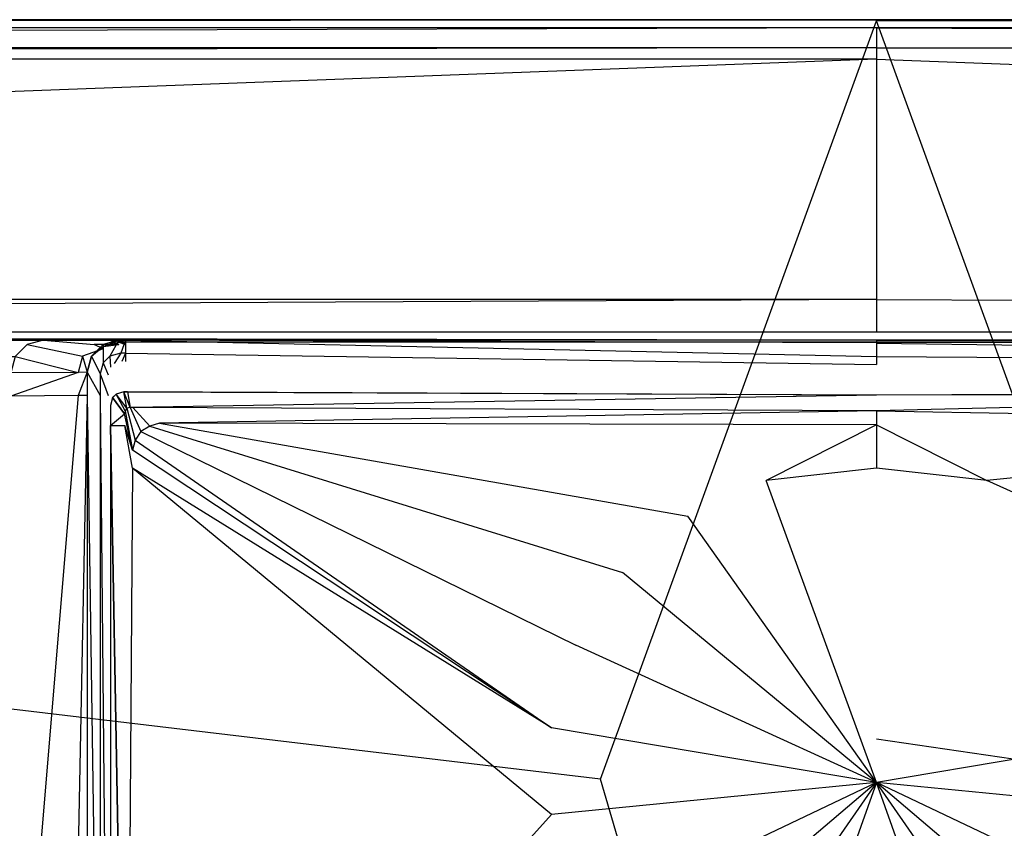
# Model space of a CAD drawing. Extents: x 0 to 1.7, y -0.8 to 0.
# Tile 5 of 8: x 0.74 to 0.87, y -0.1 to 0. Entities that reach past the tile are written whole.
import ezdxf

# ---------------------------------------------------------------- set-up
doc = ezdxf.new("R2010")
doc.units = 0
doc.layers.add('L0_WANNE_N_UDA1780ARA248V___0__', color=7, linetype='CONTINUOUS')
doc.layers.add('L1_ABDCKG_ABLAUF_N_UDA1780ARA24', color=7, linetype='CONTINUOUS')

msp = doc.modelspace()

# ---------------------------------------------------------------- linework, layer by layer
at = {"layer": 'L0_WANNE_N_UDA1780ARA248V___0__', "color": 8}
for points, invisible_edges in [([(0.009559, -0.001049, 0.046974), (0.85, 0, 0.044495), (0.009423, 0, 0.044495), (0.009559, -0.001049, 0.046974)], 13), ([(0.85, 0, 0.044495), (0.009459, 0, 0.043338), (0.009423, 0, 0.044495), (0.85, 0, 0.044495)], 14), ([(0.85, 0, 0.042676), (0.009752, 0, 0.002101), (0.009459, 0, 0.043338), (0.85, 0, 0.042676)], 14), ([(0.009459, 0, 0.043338), (0.85, 0, 0.044495), (0.85, 0, 0.042676), (0.009459, 0, 0.043338)], 13), ([(0.85, 0, 0.044495), (0.009559, -0.001049, 0.046974), (0.85, -0.001036, 0.046974), (0.85, 0, 0.044495)], 14), ([(0.009752, 0, 0.002101), (0.85, 0), (0.009775, 0), (0.009752, 0, 0.002101)], 13), ([(0.85, 0), (0.009752, 0, 0.002101), (0.85, 0, 0.002053), (0.85, 0)], 14), ([(0.009752, 0, 0.002101), (0.85, 0, 0.042676), (0.85, 0, 0.002053), (0.009752, 0, 0.002101)], 13), ([(0.85, 0), (0.010415, -0.000172), (0.009775, 0), (0.85, 0)], 13), ([(0.010415, -0.000172), (0.85, 0), (0.85, -0.000163), (0.010415, -0.000172)], 14), ([(0.85, 0, 0.002053), (1.690225, 0), (0.85, 0), (0.85, 0, 0.002053)], 13), ([(1.690225, 0), (0.85, 0, 0.002053), (1.690248, 0, 0.002101), (1.690225, 0)], 14), ([(0.85, 0), (1.689585, -0.000172), (0.85, -0.000163), (0.85, 0)], 13), ([(1.689585, -0.000172), (0.85, 0), (1.690225, 0), (1.689585, -0.000172)], 14), ([(0.85, 0, 0.042676), (1.690248, 0, 0.002101), (0.85, 0, 0.002053), (0.85, 0, 0.042676)], 13), ([(1.690248, 0, 0.002101), (0.85, 0, 0.042676), (1.690541, 0, 0.043338), (1.690248, 0, 0.002101)], 14), ([(0.85, -0.001036, 0.046974), (1.690577, 0, 0.044495), (0.85, 0, 0.044495), (0.85, -0.001036, 0.046974)], 13), ([(1.690577, 0, 0.044495), (0.85, -0.001036, 0.046974), (1.690441, -0.001049, 0.046974), (1.690577, 0, 0.044495)], 14), ([(0.85, 0, 0.044495), (1.690541, 0, 0.043338), (0.85, 0, 0.042676), (0.85, 0, 0.044495)], 13), ([(1.690541, 0, 0.043338), (0.85, 0, 0.044495), (1.690577, 0, 0.044495), (1.690541, 0, 0.043338)], 14), ([(0.006607, -0.000199), (0.756572, -0.133835), (0.003556, -0.001051), (0.006607, -0.000199)], 13), ([(0.737549, -0.163673), (0.003556, -0.001051), (0.756572, -0.133835), (0.737549, -0.163673)], 14), ([(0.010415, -0.000172), (0.783165, -0.110608), (0.006607, -0.000199), (0.010415, -0.000172)], 13), ([(0.756572, -0.133835), (0.006607, -0.000199), (0.783165, -0.110608), (0.756572, -0.133835)], 14), ([(0.009882, -0.003538, 0.048), (0.85, -0.001036, 0.046974), (0.009559, -0.001049, 0.046974), (0.009882, -0.003538, 0.048)], 13), ([(0.85, -0.001036, 0.046974), (0.009882, -0.003538, 0.048), (0.85, -0.003538, 0.048), (0.85, -0.001036, 0.046974)], 14), ([(0.85, -0.000163), (0.815171, -0.095874), (0.010415, -0.000172), (0.85, -0.000163)], 13), ([(0.783165, -0.110608), (0.010415, -0.000172), (0.815171, -0.095874), (0.783165, -0.110608)], 14), ([(0.815171, -0.095874), (0.85, -0.000163), (0.85, -0.090826), (0.815171, -0.095874)], 14), ([(0.85, -0.000163), (0.884829, -0.095874), (0.85, -0.090826), (0.85, -0.000163)], 13), ([(0.884829, -0.095874), (0.85, -0.000163), (1.689585, -0.000172), (0.884829, -0.095874)], 14), ([(1.690118, -0.003538, 0.048), (0.85, -0.001036, 0.046974), (0.85, -0.003538, 0.048), (1.690118, -0.003538, 0.048)], 13), ([(0.85, -0.001036, 0.046974), (1.690118, -0.003538, 0.048), (1.690441, -0.001049, 0.046974), (0.85, -0.001036, 0.046974)], 14), ([(0.01141, -0.004972, 0.048), (0.85, -0.003538, 0.048), (0.009882, -0.003538, 0.048), (0.01141, -0.004972, 0.048)], 13), ([(0.85, -0.003538, 0.048), (0.01141, -0.004972, 0.048), (0.85, -0.004972, 0.048), (0.85, -0.003538, 0.048)], 14), ([(1.68859, -0.004972, 0.048), (0.85, -0.003538, 0.048), (0.85, -0.004972, 0.048), (1.68859, -0.004972, 0.048)], 13), ([(0.85, -0.003538, 0.048), (1.68859, -0.004972, 0.048), (1.690118, -0.003538, 0.048), (0.85, -0.003538, 0.048)], 14), ([(0.043732, -0.035311, 0.048), (0.85, -0.004972, 0.048), (0.01141, -0.004972, 0.048), (0.043732, -0.035311, 0.048)], 13), ([(0.85, -0.004972, 0.048), (0.043732, -0.035311, 0.048), (0.85, -0.035311, 0.048), (0.85, -0.004972, 0.048)], 14), ([(1.656268, -0.035311, 0.048), (0.85, -0.004972, 0.048), (0.85, -0.035311, 0.048), (1.656268, -0.035311, 0.048)], 13), ([(0.85, -0.004972, 0.048), (1.656268, -0.035311, 0.048), (1.68859, -0.004972, 0.048), (0.85, -0.004972, 0.048)], 14), ([(0.049191, -0.039352, 0.048), (0.85, -0.035311, 0.048), (0.043732, -0.035311, 0.048), (0.049191, -0.039352, 0.048)], 13), ([(0.85, -0.035311, 0.048), (0.049191, -0.039352, 0.048), (0.85, -0.039456, 0.048), (0.85, -0.035311, 0.048)], 14), ([(1.650809, -0.039352, 0.048), (0.85, -0.035311, 0.048), (0.85, -0.039456, 0.048), (1.650809, -0.039352, 0.048)], 13), ([(0.85, -0.035311, 0.048), (1.650809, -0.039352, 0.048), (1.656268, -0.035311, 0.048), (0.85, -0.035311, 0.048)], 14), ([(0.85, -0.039456, 0.048), (0.049191, -0.039352, 0.048), (0.85, -0.040435, 0.047301), (0.85, -0.039456, 0.048)], 14), ([(0.85, -0.040435, 0.047301), (0.049191, -0.039352, 0.048), (0.091769, -0.040064, 0.047861), (0.85, -0.040435, 0.047301)], 14), ([(1.650809, -0.039352, 0.048), (0.85, -0.040435, 0.047301), (1.608231, -0.040064, 0.047861), (1.650809, -0.039352, 0.048)], 14), ([(1.650809, -0.039352, 0.048), (0.85, -0.039456, 0.048), (0.85, -0.040435, 0.047301), (1.650809, -0.039352, 0.048)], 14), ([(0.091769, -0.040064, 0.047861), (0.85, -0.040435, 0.04584), (0.85, -0.040435, 0.047301), (0.091769, -0.040064, 0.047861)], 14), ([(0.091769, -0.040064, 0.047861), (0.130192, -0.04013, 0.046228), (0.85, -0.040435, 0.04584), (0.091769, -0.040064, 0.047861)], 14), ([(0.744885, -0.040435, 0.038516), (0.127651, -0.040435, 0.046111), (0.124875, -0.041185, 0.046042), (0.744885, -0.040435, 0.038516)], 14), ([(0.744885, -0.040435, 0.038516), (0.124875, -0.041185, 0.046042), (0.742827, -0.040991, 0.038143), (0.744885, -0.040435, 0.038516)], 14), ([(0.124875, -0.041185, 0.046042), (0.741321, -0.042509, 0.038161), (0.742827, -0.040991, 0.038143), (0.124875, -0.041185, 0.046042)], 14), ([(0.745824, -0.04042, 0.039699), (0.130192, -0.04013, 0.046228), (0.127651, -0.040435, 0.046111), (0.745824, -0.04042, 0.039699)], 14), ([(0.127651, -0.040435, 0.046111), (0.744885, -0.040435, 0.038516), (0.745824, -0.04042, 0.039699), (0.127651, -0.040435, 0.046111)], 14), ([(0.130192, -0.04013, 0.046228), (0.85, -0.040435, 0.040248), (0.85, -0.040435, 0.04584), (0.130192, -0.04013, 0.046228)], 14), ([(0.130192, -0.04013, 0.046228), (0.745824, -0.04042, 0.039699), (0.85, -0.040435, 0.040248), (0.130192, -0.04013, 0.046228)], 14), ([(0.749807, -0.042473, 0.037767), (0.742827, -0.040991, 0.038143), (0.741321, -0.042509, 0.038161), (0.749807, -0.042473, 0.037767)], 13), ([(0.751287, -0.040981, 0.037748), (0.744885, -0.040435, 0.038516), (0.742827, -0.040991, 0.038143), (0.751287, -0.040981, 0.037748)], 13), ([(0.742827, -0.040991, 0.038143), (0.749807, -0.042473, 0.037767), (0.751287, -0.040981, 0.037748), (0.742827, -0.040991, 0.038143)], 14), ([(0.744885, -0.040435, 0.038516), (0.754168, -0.040435, 0.038785), (0.745824, -0.04042, 0.039699), (0.744885, -0.040435, 0.038516)], 14), ([(0.744885, -0.040435, 0.038516), (0.751287, -0.040981, 0.037748), (0.753309, -0.040435, 0.038136), (0.744885, -0.040435, 0.038516)], 14), ([(0.754168, -0.040435, 0.038785), (0.744885, -0.040435, 0.038516), (0.753309, -0.040435, 0.038136), (0.754168, -0.040435, 0.038785)], 13), ([(0.85, -0.040435, 0.039186), (0.745824, -0.04042, 0.039699), (0.754168, -0.040435, 0.038785), (0.85, -0.040435, 0.039186)], 13), ([(0.745824, -0.04042, 0.039699), (0.85, -0.040435, 0.039186), (0.85, -0.040435, 0.040248), (0.745824, -0.04042, 0.039699)], 14), ([(0.752393, -0.041524, 0.037583), (0.751287, -0.040981, 0.037748), (0.749807, -0.042473, 0.037767), (0.752393, -0.041524, 0.037583)], 14), ([(0.752409, -0.04332, 0.034824), (0.752393, -0.040977, 0.034475), (0.750925, -0.042457, 0.034475), (0.752409, -0.04332, 0.034824)], 13), ([(0.750925, -0.042457, 0.03635), (0.752393, -0.040977, 0.034475), (0.752393, -0.04125, 0.03633), (0.750925, -0.042457, 0.03635)], 14), ([(0.752393, -0.040977, 0.034475), (0.750925, -0.042457, 0.03635), (0.750925, -0.042457, 0.034475), (0.752393, -0.040977, 0.034475)], 14), ([(0.754399, -0.040983, 0.037566), (0.753309, -0.040435, 0.038136), (0.751287, -0.040981, 0.037748), (0.754399, -0.040983, 0.037566)], 14), ([(0.754399, -0.040983, 0.037566), (0.751287, -0.040981, 0.037748), (0.752393, -0.041524, 0.037583), (0.754399, -0.040983, 0.037566)], 14), ([(0.75325, -0.042472, 0.034824), (0.754399, -0.040435, 0.034475), (0.752393, -0.040977, 0.034475), (0.75325, -0.042472, 0.034824)], 13), ([(0.754399, -0.040435, 0.034475), (0.752393, -0.04125, 0.03633), (0.752393, -0.040977, 0.034475), (0.754399, -0.040435, 0.034475)], 13), ([(0.752393, -0.04125, 0.03633), (0.754399, -0.040435, 0.034475), (0.754399, -0.040709, 0.036318), (0.752393, -0.04125, 0.03633)], 14), ([(0.754399, -0.040983, 0.037566), (0.752393, -0.04125, 0.03633), (0.754399, -0.040709, 0.036318), (0.754399, -0.040983, 0.037566)], 13), ([(0.752393, -0.040977, 0.034475), (0.752409, -0.04332, 0.034824), (0.75325, -0.042472, 0.034824), (0.752393, -0.040977, 0.034475)], 14), ([(0.752393, -0.04125, 0.03633), (0.754399, -0.040983, 0.037566), (0.752393, -0.041524, 0.037583), (0.752393, -0.04125, 0.03633)], 14), ([(0.754399, -0.040435, 0.034475), (0.75325, -0.042472, 0.034824), (0.754617, -0.042103, 0.034824), (0.754399, -0.040435, 0.034475)], 14), ([(0.754168, -0.040435, 0.038785), (0.753309, -0.040435, 0.038136), (0.755223, -0.040983, 0.037566), (0.754168, -0.040435, 0.038785)], 14), ([(0.753309, -0.040435, 0.038136), (0.754399, -0.040983, 0.037566), (0.755223, -0.040983, 0.037566), (0.753309, -0.040435, 0.038136)], 14), ([(0.85, -0.040435, 0.039186), (0.754168, -0.040435, 0.038785), (0.85, -0.040712, 0.03699), (0.85, -0.040435, 0.039186)], 14), ([(0.754168, -0.040435, 0.038785), (0.755223, -0.040983, 0.037566), (0.85, -0.040712, 0.03699), (0.754168, -0.040435, 0.038785)], 14), ([(0.754617, -0.042103, 0.034824), (0.755223, -0.040435, 0.034475), (0.754399, -0.040435, 0.034475), (0.754617, -0.042103, 0.034824)], 13), ([(0.755223, -0.040709, 0.036318), (0.754399, -0.040435, 0.034475), (0.755223, -0.040435, 0.034475), (0.755223, -0.040709, 0.036318)], 13), ([(0.754399, -0.040435, 0.034475), (0.755223, -0.040709, 0.036318), (0.754399, -0.040709, 0.036318), (0.754399, -0.040435, 0.034475)], 14), ([(0.755223, -0.040983, 0.037566), (0.754399, -0.040709, 0.036318), (0.755223, -0.040709, 0.036318), (0.755223, -0.040983, 0.037566)], 13), ([(0.754399, -0.040709, 0.036318), (0.755223, -0.040983, 0.037566), (0.754399, -0.040983, 0.037566), (0.754399, -0.040709, 0.036318)], 14), ([(0.755223, -0.040435, 0.034475), (0.754617, -0.042103, 0.034824), (0.75522, -0.042103, 0.034824), (0.755223, -0.040435, 0.034475)], 14), ([(0.85, -0.042507, 0.034824), (0.755223, -0.040435, 0.034475), (0.75522, -0.042103, 0.034824), (0.85, -0.042507, 0.034824)], 13), ([(0.755223, -0.040435, 0.034475), (0.85, -0.042507, 0.034824), (0.85, -0.040839, 0.034475), (0.755223, -0.040435, 0.034475)], 14), ([(0.755223, -0.040709, 0.036318), (0.755223, -0.040435, 0.034475), (0.85, -0.040776, 0.03603), (0.755223, -0.040709, 0.036318)], 14), ([(0.85, -0.040776, 0.03603), (0.755223, -0.040435, 0.034475), (0.85, -0.040839, 0.034475), (0.85, -0.040776, 0.03603)], 14), ([(0.755223, -0.040983, 0.037566), (0.755223, -0.040709, 0.036318), (0.85, -0.040712, 0.03699), (0.755223, -0.040983, 0.037566)], 14), ([(0.85, -0.040712, 0.03699), (0.755223, -0.040709, 0.036318), (0.85, -0.040776, 0.03603), (0.85, -0.040712, 0.03699)], 14), ([(1.608231, -0.040064, 0.047861), (0.85, -0.040435, 0.04584), (1.569808, -0.04013, 0.046228), (1.608231, -0.040064, 0.047861)], 14), ([(1.608231, -0.040064, 0.047861), (0.85, -0.040435, 0.047301), (0.85, -0.040435, 0.04584), (1.608231, -0.040064, 0.047861)], 14), ([(1.569808, -0.04013, 0.046228), (0.85, -0.040435, 0.040248), (0.954176, -0.04042, 0.039699), (1.569808, -0.04013, 0.046228)], 14), ([(1.569808, -0.04013, 0.046228), (0.85, -0.040435, 0.04584), (0.85, -0.040435, 0.040248), (1.569808, -0.04013, 0.046228)], 14), ([(0.954176, -0.04042, 0.039699), (0.85, -0.040435, 0.039186), (0.945832, -0.040435, 0.038785), (0.954176, -0.04042, 0.039699)], 13), ([(0.85, -0.040435, 0.039186), (0.954176, -0.04042, 0.039699), (0.85, -0.040435, 0.040248), (0.85, -0.040435, 0.039186)], 14), ([(0.85, -0.040839, 0.034475), (0.94478, -0.042103, 0.034824), (0.944777, -0.040435, 0.034475), (0.85, -0.040839, 0.034475)], 14), ([(0.945832, -0.040435, 0.038785), (0.85, -0.040712, 0.03699), (0.944777, -0.040983, 0.037566), (0.945832, -0.040435, 0.038785)], 14), ([(0.85, -0.040435, 0.039186), (0.85, -0.040712, 0.03699), (0.945832, -0.040435, 0.038785), (0.85, -0.040435, 0.039186)], 14), ([(0.85, -0.040776, 0.03603), (0.85, -0.040839, 0.034475), (0.944777, -0.040435, 0.034475), (0.85, -0.040776, 0.03603)], 14), ([(0.944777, -0.040709, 0.036318), (0.85, -0.040776, 0.03603), (0.944777, -0.040435, 0.034475), (0.944777, -0.040709, 0.036318)], 14), ([(0.85, -0.040712, 0.03699), (0.85, -0.040776, 0.03603), (0.944777, -0.040709, 0.036318), (0.85, -0.040712, 0.03699)], 14), ([(0.944777, -0.040983, 0.037566), (0.85, -0.040712, 0.03699), (0.944777, -0.040709, 0.036318), (0.944777, -0.040983, 0.037566)], 14), ([(0.94478, -0.042103, 0.034824), (0.85, -0.040839, 0.034475), (0.85, -0.042507, 0.034824), (0.94478, -0.042103, 0.034824)], 13), ([(0.752393, -0.041524, 0.037583), (0.749807, -0.042473, 0.037767), (0.750925, -0.042457, 0.037602), (0.752393, -0.041524, 0.037583)], 14), ([(0.750925, -0.042457, 0.037602), (0.752393, -0.04125, 0.03633), (0.752393, -0.041524, 0.037583), (0.750925, -0.042457, 0.037602)], 14), ([(0.750925, -0.042457, 0.037602), (0.750925, -0.042457, 0.03635), (0.752393, -0.04125, 0.03633), (0.750925, -0.042457, 0.037602)], 14), ([(0.753775, -0.043388, 0.035753), (0.754617, -0.042103, 0.034824), (0.75325, -0.042472, 0.034824), (0.753775, -0.043388, 0.035753)], 13), ([(0.754617, -0.042103, 0.034824), (0.753775, -0.043388, 0.035753), (0.754751, -0.043125, 0.035753), (0.754617, -0.042103, 0.034824)], 14), ([(0.754751, -0.043125, 0.035753), (0.75522, -0.042103, 0.034824), (0.754617, -0.042103, 0.034824), (0.754751, -0.043125, 0.035753)], 13), ([(0.75522, -0.042103, 0.034824), (0.754751, -0.043125, 0.035753), (0.755218, -0.043125, 0.035753), (0.75522, -0.042103, 0.034824)], 14), ([(0.85, -0.043529, 0.035753), (0.75522, -0.042103, 0.034824), (0.755218, -0.043125, 0.035753), (0.85, -0.043529, 0.035753)], 13), ([(0.75522, -0.042103, 0.034824), (0.85, -0.043529, 0.035753), (0.85, -0.042507, 0.034824), (0.75522, -0.042103, 0.034824)], 14), ([(0.85, -0.042507, 0.034824), (0.944782, -0.043125, 0.035753), (0.94478, -0.042103, 0.034824), (0.85, -0.042507, 0.034824)], 14), ([(0.749265, -0.04451, 0.037784), (0.741321, -0.042509, 0.038161), (0.74077, -0.044583, 0.038178), (0.749265, -0.04451, 0.037784)], 13), ([(0.741321, -0.042509, 0.038161), (0.749265, -0.04451, 0.037784), (0.749807, -0.042473, 0.037767), (0.741321, -0.042509, 0.038161)], 14), ([(0.750388, -0.044478, 0.037619), (0.749807, -0.042473, 0.037767), (0.749265, -0.04451, 0.037784), (0.750388, -0.044478, 0.037619)], 13), ([(0.749807, -0.042473, 0.037767), (0.750388, -0.044478, 0.037619), (0.750925, -0.042457, 0.037602), (0.749807, -0.042473, 0.037767)], 14), ([(0.752043, -0.044698, 0.034824), (0.750925, -0.042457, 0.034475), (0.750388, -0.044478, 0.034475), (0.752043, -0.044698, 0.034824)], 13), ([(0.750388, -0.044478, 0.034475), (0.750925, -0.042457, 0.03635), (0.750388, -0.044478, 0.036372), (0.750388, -0.044478, 0.034475)], 13), ([(0.750925, -0.042457, 0.03635), (0.750388, -0.044478, 0.034475), (0.750925, -0.042457, 0.034475), (0.750925, -0.042457, 0.03635)], 14), ([(0.750925, -0.042457, 0.03635), (0.750388, -0.044478, 0.037619), (0.750388, -0.044478, 0.036372), (0.750925, -0.042457, 0.03635)], 13), ([(0.750388, -0.044478, 0.037619), (0.750925, -0.042457, 0.03635), (0.750925, -0.042457, 0.037602), (0.750388, -0.044478, 0.037619)], 14), ([(0.750925, -0.042457, 0.034475), (0.752043, -0.044698, 0.034824), (0.752409, -0.04332, 0.034824), (0.750925, -0.042457, 0.034475)], 14), ([(0.753057, -0.044832, 0.035753), (0.752409, -0.04332, 0.034824), (0.752043, -0.044698, 0.034824), (0.753057, -0.044832, 0.035753)], 13), ([(0.753318, -0.043849, 0.035753), (0.75325, -0.042472, 0.034824), (0.752409, -0.04332, 0.034824), (0.753318, -0.043849, 0.035753)], 13), ([(0.752409, -0.04332, 0.034824), (0.753057, -0.044832, 0.035753), (0.753318, -0.043849, 0.035753), (0.752409, -0.04332, 0.034824)], 14), ([(0.75325, -0.042472, 0.034824), (0.753318, -0.043849, 0.035753), (0.753775, -0.043388, 0.035753), (0.75325, -0.042472, 0.034824)], 14), ([(0.944782, -0.043125, 0.035753), (0.85, -0.042507, 0.034824), (0.85, -0.043529, 0.035753), (0.944782, -0.043125, 0.035753)], 13), ([(0.74077, -0.047515, 0.038214), (0.749265, -0.04451, 0.037784), (0.74077, -0.044583, 0.038178), (0.74077, -0.047515, 0.038214)], 13), ([(0.749265, -0.04451, 0.037784), (0.74077, -0.047515, 0.038214), (0.749265, -0.047444, 0.037822), (0.749265, -0.04451, 0.037784)], 14), ([(0.749265, -0.047444, 0.037822), (0.750388, -0.044478, 0.037619), (0.749265, -0.04451, 0.037784), (0.749265, -0.047444, 0.037822)], 13), ([(0.750388, -0.044478, 0.037619), (0.749265, -0.047444, 0.037822), (0.750388, -0.047413, 0.037658), (0.750388, -0.044478, 0.037619)], 14), ([(0.752043, -0.047413, 0.034824), (0.750388, -0.044478, 0.034475), (0.750388, -0.047413, 0.034475), (0.752043, -0.047413, 0.034824)], 13), ([(0.750388, -0.044478, 0.034475), (0.752043, -0.047413, 0.034824), (0.752043, -0.044698, 0.034824), (0.750388, -0.044478, 0.034475)], 14), ([(0.750388, -0.047413, 0.036411), (0.750388, -0.044478, 0.037619), (0.750388, -0.047413, 0.037658), (0.750388, -0.047413, 0.036411)], 13), ([(0.750388, -0.044478, 0.037619), (0.750388, -0.047413, 0.036411), (0.750388, -0.044478, 0.036372), (0.750388, -0.044478, 0.037619)], 14), ([(0.750388, -0.047413, 0.034475), (0.750388, -0.044478, 0.036372), (0.750388, -0.047413, 0.036411), (0.750388, -0.047413, 0.034475)], 13), ([(0.750388, -0.044478, 0.036372), (0.750388, -0.047413, 0.034475), (0.750388, -0.044478, 0.034475), (0.750388, -0.044478, 0.036372)], 14), ([(0.753057, -0.047413, 0.035753), (0.752043, -0.044698, 0.034824), (0.752043, -0.047413, 0.034824), (0.753057, -0.047413, 0.035753)], 13), ([(0.752043, -0.044698, 0.034824), (0.753057, -0.047413, 0.035753), (0.753057, -0.044832, 0.035753), (0.752043, -0.044698, 0.034824)], 14), ([(0.749265, -0.047444, 0.037822), (0.74077, -0.047515, 0.038214), (0.739738, -0.161476, 0.039585), (0.749265, -0.047444, 0.037822)], 14), ([(0.749265, -0.047444, 0.037822), (0.739738, -0.161476, 0.039585), (0.748192, -0.160561, 0.039244), (0.749265, -0.047444, 0.037822)], 14), ([(0.750388, -0.047413, 0.037658), (0.749265, -0.047444, 0.037822), (0.748192, -0.160561, 0.039244), (0.750388, -0.047413, 0.037658)], 14), ([(0.750388, -0.047413, 0.037658), (0.748192, -0.160561, 0.039244), (0.750388, -0.160779, 0.039163), (0.750388, -0.047413, 0.037658)], 14), ([(0.752043, -0.160559, 0.034824), (0.750388, -0.047413, 0.034475), (0.750388, -0.160779, 0.034475), (0.752043, -0.160559, 0.034824)], 13), ([(0.750388, -0.047413, 0.034475), (0.752043, -0.160559, 0.034824), (0.752043, -0.047413, 0.034824), (0.750388, -0.047413, 0.034475)], 14), ([(0.750388, -0.160779, 0.037916), (0.750388, -0.047413, 0.037658), (0.750388, -0.160779, 0.039163), (0.750388, -0.160779, 0.037916)], 13), ([(0.750388, -0.047413, 0.037658), (0.750388, -0.160779, 0.037916), (0.750388, -0.047413, 0.036411), (0.750388, -0.047413, 0.037658)], 14), ([(0.750388, -0.160779, 0.034475), (0.750388, -0.047413, 0.036411), (0.750388, -0.160779, 0.037916), (0.750388, -0.160779, 0.034475)], 13), ([(0.750388, -0.047413, 0.036411), (0.750388, -0.160779, 0.034475), (0.750388, -0.047413, 0.034475), (0.750388, -0.047413, 0.036411)], 14), ([(0.753057, -0.160425, 0.035753), (0.752043, -0.047413, 0.034824), (0.752043, -0.160559, 0.034824), (0.753057, -0.160425, 0.035753)], 13), ([(0.752043, -0.047413, 0.034824), (0.753057, -0.160425, 0.035753), (0.753057, -0.047413, 0.035753), (0.752043, -0.047413, 0.034824)], 14), ([(0.85, -0.215438), (0.815171, -0.095874), (0.85, -0.090826), (0.85, -0.215438)], 14), ([(0.884829, -0.095874), (0.85, -0.215438), (0.85, -0.090826), (0.884829, -0.095874)], 14), ([(0.85, -0.215438), (0.783165, -0.110608), (0.815171, -0.095874), (0.85, -0.215438)], 14), ([(0.916835, -0.110608), (0.85, -0.215438), (0.884829, -0.095874), (0.916835, -0.110608)], 14)]:
    msp.add_3dface(points, dxfattribs=dict(at, invisible_edges=invisible_edges))
at = {"layer": 'L1_ABDCKG_ABLAUF_N_UDA1780ARA24', "color": 8}
for points, invisible_edges in [([(0.754048, -0.047271, 0.035769), (0.755022, -0.046984, 0.037604), (0.755021, -0.04701, 0.035769), (0.754048, -0.047271, 0.035769)], 13), ([(0.755022, -0.046984, 0.037604), (0.754048, -0.047271, 0.035769), (0.754049, -0.047245, 0.037604), (0.755022, -0.046984, 0.037604)], 14), ([(0.755379, -0.049017, 0.039604), (0.755022, -0.046984, 0.037604), (0.754049, -0.047245, 0.037604), (0.755379, -0.049017, 0.039604)], 14), ([(0.755022, -0.046984, 0.037604), (0.755487, -0.04701, 0.035769), (0.755021, -0.04701, 0.035769), (0.755022, -0.046984, 0.037604)], 13), ([(0.755794, -0.048964, 0.039604), (0.755488, -0.046984, 0.037604), (0.755022, -0.046984, 0.037604), (0.755794, -0.048964, 0.039604)], 13), ([(0.755794, -0.048964, 0.039604), (0.755022, -0.046984, 0.037604), (0.755379, -0.049017, 0.039604), (0.755794, -0.048964, 0.039604)], 14), ([(0.755487, -0.04701, 0.035769), (0.755022, -0.046984, 0.037604), (0.755488, -0.046984, 0.037604), (0.755487, -0.04701, 0.035769)], 14), ([(0.755488, -0.046984, 0.037604), (0.85, -0.04741, 0.035769), (0.755487, -0.04701, 0.035769), (0.755488, -0.046984, 0.037604)], 13), ([(0.85, -0.04741, 0.035769), (0.755488, -0.046984, 0.037604), (0.85, -0.047384, 0.037604), (0.85, -0.04741, 0.035769)], 14), ([(0.755488, -0.046984, 0.037604), (0.755794, -0.048964, 0.039604), (0.756139, -0.048964, 0.039604), (0.755488, -0.046984, 0.037604)], 14), ([(0.756139, -0.048964, 0.039604), (0.85, -0.047384, 0.037604), (0.755488, -0.046984, 0.037604), (0.756139, -0.048964, 0.039604)], 13), ([(0.944513, -0.04701, 0.035769), (0.85, -0.047384, 0.037604), (0.944512, -0.046984, 0.037604), (0.944513, -0.04701, 0.035769)], 14), ([(0.85, -0.049363, 0.039604), (0.944512, -0.046984, 0.037604), (0.85, -0.047384, 0.037604), (0.85, -0.049363, 0.039604)], 13), ([(0.944512, -0.046984, 0.037604), (0.85, -0.049363, 0.039604), (0.943861, -0.048964, 0.039604), (0.944512, -0.046984, 0.037604)], 14), ([(0.85, -0.047384, 0.037604), (0.944513, -0.04701, 0.035769), (0.85, -0.04741, 0.035769), (0.85, -0.047384, 0.037604)], 13), ([(0.753333, -0.048674, 0.037604), (0.753592, -0.047727, 0.035769), (0.753332, -0.0487, 0.035769), (0.753333, -0.048674, 0.037604)], 13), ([(0.755117, -0.049751, 0.039604), (0.753593, -0.047701, 0.037604), (0.753333, -0.048674, 0.037604), (0.755117, -0.049751, 0.039604)], 14), ([(0.753592, -0.047727, 0.035769), (0.753333, -0.048674, 0.037604), (0.753593, -0.047701, 0.037604), (0.753592, -0.047727, 0.035769)], 14), ([(0.753593, -0.047701, 0.037604), (0.754048, -0.047271, 0.035769), (0.753592, -0.047727, 0.035769), (0.753593, -0.047701, 0.037604)], 13), ([(0.755173, -0.049349, 0.039604), (0.754049, -0.047245, 0.037604), (0.753593, -0.047701, 0.037604), (0.755173, -0.049349, 0.039604)], 14), ([(0.754048, -0.047271, 0.035769), (0.753593, -0.047701, 0.037604), (0.754049, -0.047245, 0.037604), (0.754048, -0.047271, 0.035769)], 14), ([(0.753593, -0.047701, 0.037604), (0.755117, -0.049751, 0.039604), (0.755173, -0.049349, 0.039604), (0.753593, -0.047701, 0.037604)], 14), ([(0.755379, -0.049017, 0.039604), (0.754049, -0.047245, 0.037604), (0.755173, -0.049349, 0.039604), (0.755379, -0.049017, 0.039604)], 14), ([(0.85, -0.047384, 0.037604), (0.756139, -0.048964, 0.039604), (0.85, -0.049363, 0.039604), (0.85, -0.047384, 0.037604)], 14), ([(0.753332, -0.0487, 0.035769), (0.753333, -0.051206, 0.037604), (0.753333, -0.048674, 0.037604), (0.753332, -0.0487, 0.035769)], 14), ([(0.753333, -0.051206, 0.037604), (0.753332, -0.0487, 0.035769), (0.753332, -0.051253, 0.035769), (0.753333, -0.051206, 0.037604)], 13), ([(0.753333, -0.051206, 0.037604), (0.755117, -0.049751, 0.039604), (0.753333, -0.048674, 0.037604), (0.753333, -0.051206, 0.037604)], 14), ([(0.756106, -0.054336, 0.039604), (0.755173, -0.049349, 0.039604), (0.755117, -0.049751, 0.039604), (0.756106, -0.054336, 0.039604)], 13), ([(0.756435, -0.053064, 0.039604), (0.755379, -0.049017, 0.039604), (0.755173, -0.049349, 0.039604), (0.756435, -0.053064, 0.039604)], 13), ([(0.755173, -0.049349, 0.039604), (0.756106, -0.054336, 0.039604), (0.756435, -0.053064, 0.039604), (0.755173, -0.049349, 0.039604)], 14), ([(0.757161, -0.051968, 0.039604), (0.755794, -0.048964, 0.039604), (0.755379, -0.049017, 0.039604), (0.757161, -0.051968, 0.039604)], 13), ([(0.755379, -0.049017, 0.039604), (0.756435, -0.053064, 0.039604), (0.757161, -0.051968, 0.039604), (0.755379, -0.049017, 0.039604)], 14), ([(0.758297, -0.051303, 0.039604), (0.756139, -0.048964, 0.039604), (0.755794, -0.048964, 0.039604), (0.758297, -0.051303, 0.039604)], 13), ([(0.755794, -0.048964, 0.039604), (0.757161, -0.051968, 0.039604), (0.758297, -0.051303, 0.039604), (0.755794, -0.048964, 0.039604)], 14), ([(0.756139, -0.048964, 0.039604), (0.758297, -0.051303, 0.039604), (0.759517, -0.050912, 0.039604), (0.756139, -0.048964, 0.039604)], 14), ([(0.759517, -0.050912, 0.039604), (0.85, -0.049363, 0.039604), (0.756139, -0.048964, 0.039604), (0.759517, -0.050912, 0.039604)], 13), ([(0.85, -0.049363, 0.039604), (0.759517, -0.050912, 0.039604), (0.85, -0.051144, 0.039604), (0.85, -0.049363, 0.039604)], 14), ([(0.85, -0.049363, 0.039604), (0.940483, -0.050912, 0.039604), (0.943861, -0.048964, 0.039604), (0.85, -0.049363, 0.039604)], 14), ([(0.940483, -0.050912, 0.039604), (0.85, -0.049363, 0.039604), (0.85, -0.051144, 0.039604), (0.940483, -0.050912, 0.039604)], 13), ([(0.755117, -0.049751, 0.039604), (0.753333, -0.051206, 0.037604), (0.755122, -0.051206, 0.039604), (0.755117, -0.049751, 0.039604)], 13), ([(0.755122, -0.051206, 0.039604), (0.756106, -0.054336, 0.039604), (0.755117, -0.049751, 0.039604), (0.755122, -0.051206, 0.039604)], 13), ([(0.826176, -0.062664, 0.039604), (0.759517, -0.050912, 0.039604), (0.758297, -0.051303, 0.039604), (0.826176, -0.062664, 0.039604)], 13), ([(0.759517, -0.050912, 0.039604), (0.826176, -0.062664, 0.039604), (0.836076, -0.058148, 0.039604), (0.759517, -0.050912, 0.039604)], 14), ([(0.836076, -0.058148, 0.039604), (0.85, -0.051144, 0.039604), (0.759517, -0.050912, 0.039604), (0.836076, -0.058148, 0.039604)], 13), ([(0.85, -0.051144, 0.039604), (0.863924, -0.058148, 0.039604), (0.940483, -0.050912, 0.039604), (0.85, -0.051144, 0.039604)], 14), ([(0.873824, -0.062664, 0.039604), (0.940483, -0.050912, 0.039604), (0.863924, -0.058148, 0.039604), (0.873824, -0.062664, 0.039604)], 13), ([(0.755333, -0.161292, 0.039604), (0.753333, -0.051206, 0.037604), (0.753332, -0.163033, 0.037604), (0.755333, -0.161292, 0.039604)], 14), ([(0.753332, -0.051253, 0.035769), (0.753332, -0.163033, 0.037604), (0.753333, -0.051206, 0.037604), (0.753332, -0.051253, 0.035769)], 14), ([(0.753332, -0.163033, 0.037604), (0.753332, -0.051253, 0.035769), (0.753332, -0.163048, 0.035769), (0.753332, -0.163033, 0.037604)], 13), ([(0.753333, -0.051206, 0.037604), (0.755333, -0.161292, 0.039604), (0.755122, -0.051206, 0.039604), (0.753333, -0.051206, 0.037604)], 14), ([(0.755333, -0.161292, 0.039604), (0.75611, -0.056609, 0.039604), (0.755122, -0.051206, 0.039604), (0.755333, -0.161292, 0.039604)], 13), ([(0.756106, -0.054336, 0.039604), (0.755122, -0.051206, 0.039604), (0.75611, -0.056609, 0.039604), (0.756106, -0.054336, 0.039604)], 14), ([(0.812063, -0.078938, 0.039604), (0.757161, -0.051968, 0.039604), (0.756435, -0.053064, 0.039604), (0.812063, -0.078938, 0.039604)], 13), ([(0.817947, -0.069783, 0.039604), (0.758297, -0.051303, 0.039604), (0.757161, -0.051968, 0.039604), (0.817947, -0.069783, 0.039604)], 13), ([(0.757161, -0.051968, 0.039604), (0.812063, -0.078938, 0.039604), (0.817947, -0.069783, 0.039604), (0.757161, -0.051968, 0.039604)], 14), ([(0.758297, -0.051303, 0.039604), (0.817947, -0.069783, 0.039604), (0.826176, -0.062664, 0.039604), (0.758297, -0.051303, 0.039604)], 14), ([(0.85, -0.051144, 0.039604), (0.836076, -0.058148, 0.039604), (0.85, -0.056614, 0.039604), (0.85, -0.051144, 0.039604)], 14), ([(0.863924, -0.058148, 0.039604), (0.85, -0.051144, 0.039604), (0.85, -0.056614, 0.039604), (0.863924, -0.058148, 0.039604)], 13), ([(0.808998, -0.08938, 0.039604), (0.756435, -0.053064, 0.039604), (0.756106, -0.054336, 0.039604), (0.808998, -0.08938, 0.039604)], 13), ([(0.756435, -0.053064, 0.039604), (0.808998, -0.08938, 0.039604), (0.812063, -0.078938, 0.039604), (0.756435, -0.053064, 0.039604)], 14), ([(0.75611, -0.056609, 0.039604), (0.808998, -0.08938, 0.039604), (0.756106, -0.054336, 0.039604), (0.75611, -0.056609, 0.039604)], 13), ([(0.75611, -0.056609, 0.039604), (0.755333, -0.161292, 0.039604), (0.756588, -0.158375, 0.039604), (0.75611, -0.056609, 0.039604)], 14), ([(0.756588, -0.158375, 0.039604), (0.808998, -0.100296, 0.039604), (0.75611, -0.056609, 0.039604), (0.756588, -0.158375, 0.039604)], 13), ([(0.808998, -0.08938, 0.039604), (0.75611, -0.056609, 0.039604), (0.808998, -0.100296, 0.039604), (0.808998, -0.08938, 0.039604)], 14), ([(0.85, -0.056614, 0.039604), (0.836076, -0.058148, 0.039604), (0.85, -0.09628, 0.039604), (0.85, -0.056614, 0.039604)], 14), ([(0.863924, -0.058148, 0.039604), (0.85, -0.056614, 0.039604), (0.85, -0.09628, 0.039604), (0.863924, -0.058148, 0.039604)], 14), ([(0.85, -0.09628, 0.039604), (0.836076, -0.058148, 0.039604), (0.826176, -0.062664, 0.039604), (0.85, -0.09628, 0.039604)], 14), ([(0.873824, -0.062664, 0.039604), (0.863924, -0.058148, 0.039604), (0.85, -0.09628, 0.039604), (0.873824, -0.062664, 0.039604)], 14), ([(0.85, -0.09628, 0.039604), (0.826176, -0.062664, 0.039604), (0.817947, -0.069783, 0.039604), (0.85, -0.09628, 0.039604)], 14), ([(0.882053, -0.069783, 0.039604), (0.873824, -0.062664, 0.039604), (0.85, -0.09628, 0.039604), (0.882053, -0.069783, 0.039604)], 14), ([(0.85, -0.09628, 0.039604), (0.817947, -0.069783, 0.039604), (0.812063, -0.078938, 0.039604), (0.85, -0.09628, 0.039604)], 14), ([(0.887937, -0.078938, 0.039604), (0.882053, -0.069783, 0.039604), (0.85, -0.09628, 0.039604), (0.887937, -0.078938, 0.039604)], 14), ([(0.85, -0.09628, 0.039604), (0.812063, -0.078938, 0.039604), (0.808998, -0.08938, 0.039604), (0.85, -0.09628, 0.039604)], 14), ([(0.891002, -0.08938, 0.039604), (0.887937, -0.078938, 0.039604), (0.85, -0.09628, 0.039604), (0.891002, -0.08938, 0.039604)], 14), ([(0.85, -0.09628, 0.039604), (0.808998, -0.08938, 0.039604), (0.808998, -0.100296, 0.039604), (0.85, -0.09628, 0.039604)], 14), ([(0.891002, -0.08938, 0.039604), (0.85, -0.09628, 0.039604), (0.891002, -0.100296, 0.039604), (0.891002, -0.08938, 0.039604)], 14), ([(0.85, -0.09628, 0.039604), (0.808998, -0.100296, 0.039604), (0.812068, -0.11429, 0.039604), (0.85, -0.09628, 0.039604)], 14), ([(0.85, -0.09628, 0.039604), (0.812068, -0.11429, 0.039604), (0.817947, -0.123474, 0.039604), (0.85, -0.09628, 0.039604)], 14), ([(0.85, -0.09628, 0.039604), (0.817947, -0.123474, 0.039604), (0.826195, -0.130612, 0.039604), (0.85, -0.09628, 0.039604)], 14), ([(0.85, -0.09628, 0.039604), (0.826195, -0.130612, 0.039604), (0.836099, -0.135129, 0.039604), (0.85, -0.09628, 0.039604)], 14), ([(0.85, -0.09628, 0.039604), (0.836099, -0.135129, 0.039604), (0.85, -0.136659, 0.039604), (0.85, -0.09628, 0.039604)], 14), ([(0.891002, -0.100296, 0.039604), (0.85, -0.09628, 0.039604), (0.887932, -0.11429, 0.039604), (0.891002, -0.100296, 0.039604)], 14), ([(0.863901, -0.135129, 0.039604), (0.85, -0.09628, 0.039604), (0.85, -0.136659, 0.039604), (0.863901, -0.135129, 0.039604)], 14), ([(0.887932, -0.11429, 0.039604), (0.85, -0.09628, 0.039604), (0.882053, -0.123474, 0.039604), (0.887932, -0.11429, 0.039604)], 14), ([(0.882053, -0.123474, 0.039604), (0.85, -0.09628, 0.039604), (0.873805, -0.130612, 0.039604), (0.882053, -0.123474, 0.039604)], 14), ([(0.873805, -0.130612, 0.039604), (0.85, -0.09628, 0.039604), (0.863901, -0.135129, 0.039604), (0.873805, -0.130612, 0.039604)], 14), ([(0.808998, -0.100296, 0.039604), (0.756588, -0.158375, 0.039604), (0.812068, -0.11429, 0.039604), (0.808998, -0.100296, 0.039604)], 14)]:
    msp.add_3dface(points, dxfattribs=dict(at, invisible_edges=invisible_edges))

doc.saveas('drawing.dxf')
